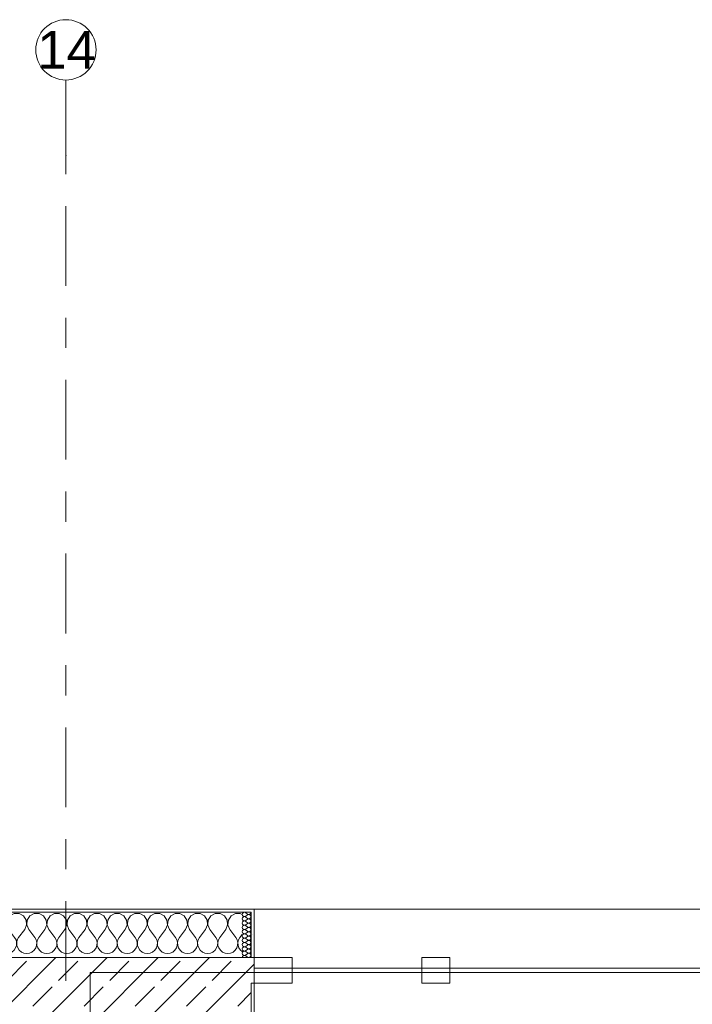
# Model space of a CAD drawing. Header units: metres. Extents: x -3.6 to 84.5, y -11 to 16.8.
# Tile 175 of 225: x 47.2 to 49.4, y 13.5 to 16.8. Entities that reach past the tile are written whole.
import ezdxf

# ---------------------------------------------------------------- set-up
doc = ezdxf.new("R2010")
doc.units = ezdxf.units.M
doc.header["$MEASUREMENT"] = 0
doc.linetypes.add('Strichlinie doppelt', pattern=[0.546806, 0.264583, -0.105833, 0.070556, -0.105833])
for name, color, linetype in [('451 - Universal.Achsen Raster', 7, 'Continuous'), ('604 - Struktur.Wand Aussen', 7, 'Continuous'), ('610 - Struktur.Treppe_ Rampe', 7, 'Continuous'), ('613 - Struktur.Fassade', 7, 'Continuous')]:
    doc.layers.add(name, color=color, linetype=linetype)
doc.styles.add('ERSTELLTER_STIL_2', font='txt')
pattern_1 = [(0, (0, 0), (0, 0.08660254), [0, -0.05]), (0, (0.025, 0.0433), (0, 0.08660254), [0, -0.05])]

# ---------------------------------------------------------------- blocks, each defined once
blk = doc.blocks.new('*X27')
at = {"layer": '604 - Struktur.Wand Aussen', "color": 7, "linetype": 'Continuous', "lineweight": 5}
for p, q in [((46.7585, 13.8407), (46.75, 13.8361)), ((46.7748, 13.8407), (46.7585, 13.8407)), ((46.7891, 13.833), (46.7748, 13.8407)), ((46.7981, 13.8195), (46.7891, 13.833)), ((46.7996, 13.8033), (46.7981, 13.8195)), ((46.8019, 13.8195), (46.8004, 13.8033)), ((46.8109, 13.833), (46.8019, 13.8195)), ((46.8252, 13.8407), (46.8109, 13.833)), ((46.8415, 13.8407), (46.8252, 13.8407)), ((46.8558, 13.833), (46.8415, 13.8407)), ((46.8648, 13.8195), (46.8558, 13.833)), ((46.8663, 13.8033), (46.8648, 13.8195)), ((46.8686, 13.8195), (46.867, 13.8033)), ((46.8776, 13.833), (46.8686, 13.8195)), ((46.8919, 13.8407), (46.8776, 13.833)), ((46.9081, 13.8407), (46.8919, 13.8407)), ((46.9224, 13.833), (46.9081, 13.8407)), ((46.9314, 13.8195), (46.9224, 13.833)), ((46.933, 13.8033), (46.9314, 13.8195)), ((46.9352, 13.8195), (46.9337, 13.8033)), ((46.9442, 13.833), (46.9352, 13.8195)), ((46.9585, 13.8407), (46.9442, 13.833)), ((46.9748, 13.8407), (46.9585, 13.8407)), ((46.9891, 13.833), (46.9748, 13.8407)), ((46.9981, 13.8195), (46.9891, 13.833)), ((46.9996, 13.8033), (46.9981, 13.8195)), ((47.0019, 13.8195), (47.0004, 13.8033)), ((47.0109, 13.833), (47.0019, 13.8195)), ((47.0252, 13.8407), (47.0109, 13.833)), ((47.0415, 13.8407), (47.0252, 13.8407)), ((47.0558, 13.833), (47.0415, 13.8407)), ((47.0648, 13.8195), (47.0558, 13.833)), ((47.0663, 13.8033), (47.0648, 13.8195)), ((47.0686, 13.8195), (47.067, 13.8033)), ((47.0776, 13.833), (47.0686, 13.8195)), ((47.0919, 13.8407), (47.0776, 13.833)), ((47.1081, 13.8407), (47.0919, 13.8407)), ((47.1224, 13.833), (47.1081, 13.8407)), ((47.1314, 13.8195), (47.1224, 13.833)), ((47.133, 13.8033), (47.1314, 13.8195)), ((47.1352, 13.8195), (47.1337, 13.8033)), ((47.1442, 13.833), (47.1352, 13.8195)), ((47.1585, 13.8407), (47.1442, 13.833)), ((47.1748, 13.8407), (47.1585, 13.8407)), ((47.1891, 13.833), (47.1748, 13.8407)), ((47.1981, 13.8195), (47.1891, 13.833)), ((47.1996, 13.8033), (47.1981, 13.8195)), ((47.2019, 13.8195), (47.2004, 13.8033)), ((47.2109, 13.833), (47.2019, 13.8195)), ((47.2252, 13.8407), (47.2109, 13.833)), ((47.2415, 13.8407), (47.2252, 13.8407)), ((47.2558, 13.833), (47.2415, 13.8407)), ((47.2648, 13.8195), (47.2558, 13.833)), ((47.2663, 13.8033), (47.2648, 13.8195)), ((47.2686, 13.8195), (47.267, 13.8033)), ((47.2776, 13.833), (47.2686, 13.8195)), ((47.2919, 13.8407), (47.2776, 13.833)), ((47.3081, 13.8407), (47.2919, 13.8407)), ((47.3224, 13.833), (47.3081, 13.8407)), ((47.3314, 13.8195), (47.3224, 13.833)), ((47.333, 13.8033), (47.3314, 13.8195)), ((47.3352, 13.8195), (47.3337, 13.8033)), ((47.3442, 13.833), (47.3352, 13.8195)), ((47.3585, 13.8407), (47.3442, 13.833)), ((47.3748, 13.8407), (47.3585, 13.8407)), ((47.3891, 13.833), (47.3748, 13.8407)), ((47.3981, 13.8195), (47.3891, 13.833)), ((47.3996, 13.8033), (47.3981, 13.8195)), ((47.4019, 13.8195), (47.4004, 13.8033)), ((47.4109, 13.833), (47.4019, 13.8195)), ((47.4252, 13.8407), (47.4109, 13.833)), ((47.4415, 13.8407), (47.4252, 13.8407)), ((47.4558, 13.833), (47.4415, 13.8407)), ((47.4648, 13.8195), (47.4558, 13.833)), ((47.4663, 13.8033), (47.4648, 13.8195)), ((47.4686, 13.8195), (47.467, 13.8033)), ((47.4776, 13.833), (47.4686, 13.8195)), ((47.4919, 13.8407), (47.4776, 13.833)), ((47.5081, 13.8407), (47.4919, 13.8407)), ((47.5224, 13.833), (47.5081, 13.8407)), ((47.5314, 13.8195), (47.5224, 13.833)), ((47.533, 13.8033), (47.5314, 13.8195)), ((47.5352, 13.8195), (47.5337, 13.8033)), ((47.5442, 13.833), (47.5352, 13.8195)), ((47.5585, 13.8407), (47.5442, 13.833)), ((47.5748, 13.8407), (47.5585, 13.8407)), ((47.5891, 13.833), (47.5748, 13.8407)), ((47.5981, 13.8195), (47.5891, 13.833)), ((47.5996, 13.8033), (47.5981, 13.8195)), ((47.6019, 13.8195), (47.6004, 13.8033)), ((47.6109, 13.833), (47.6019, 13.8195)), ((47.6252, 13.8407), (47.6109, 13.833)), ((47.6415, 13.8407), (47.6252, 13.8407)), ((47.6558, 13.833), (47.6415, 13.8407)), ((47.6648, 13.8195), (47.6558, 13.833)), ((47.6663, 13.8033), (47.6648, 13.8195)), ((47.6686, 13.8195), (47.667, 13.8033)), ((47.6776, 13.833), (47.6686, 13.8195)), ((47.6919, 13.8407), (47.6776, 13.833)), ((47.7081, 13.8407), (47.6919, 13.8407)), ((47.7224, 13.833), (47.7081, 13.8407)), ((47.7314, 13.8195), (47.7224, 13.833)), ((47.733, 13.8033), (47.7314, 13.8195)), ((47.7352, 13.8195), (47.7337, 13.8033)), ((47.7442, 13.833), (47.7352, 13.8195)), ((47.7585, 13.8407), (47.7442, 13.833)), ((47.7748, 13.8407), (47.7585, 13.8407)), ((47.7891, 13.833), (47.7748, 13.8407)), ((47.7981, 13.8195), (47.7891, 13.833)), ((47.7996, 13.8033), (47.7981, 13.8195)), ((47.8019, 13.8195), (47.8004, 13.8033)), ((47.8109, 13.833), (47.8019, 13.8195)), ((47.8252, 13.8407), (47.8109, 13.833)), ((47.8415, 13.8407), (47.8252, 13.8407)), ((47.8558, 13.833), (47.8415, 13.8407)), ((47.8648, 13.8195), (47.8558, 13.833)), ((47.8663, 13.8033), (47.8648, 13.8195)), ((47.8686, 13.8195), (47.867, 13.8033)), ((47.8776, 13.833), (47.8686, 13.8195)), ((47.8919, 13.8407), (47.8776, 13.833)), ((47.9081, 13.8407), (47.8919, 13.8407)), ((47.914, 13.8375), (47.9081, 13.8407)), ((46.7933, 13.7883), (46.7733, 13.7617)), ((46.7933, 13.7883), (46.7996, 13.8033)), ((46.8004, 13.8033), (46.8067, 13.7883)), ((46.8067, 13.7883), (46.8267, 13.7617)), ((46.86, 13.7883), (46.84, 13.7617)), ((46.86, 13.7883), (46.8663, 13.8033)), ((46.867, 13.8033), (46.8733, 13.7883)), ((46.8733, 13.7883), (46.8933, 13.7617)), ((46.9267, 13.7883), (46.9067, 13.7617)), ((46.9267, 13.7883), (46.933, 13.8033)), ((46.9337, 13.8033), (46.94, 13.7883)), ((46.94, 13.7883), (46.96, 13.7617)), ((46.9933, 13.7883), (46.9733, 13.7617)), ((46.9933, 13.7883), (46.9996, 13.8033)), ((47.0004, 13.8033), (47.0067, 13.7883)), ((47.0067, 13.7883), (47.0267, 13.7617)), ((47.06, 13.7883), (47.04, 13.7617)), ((47.06, 13.7883), (47.0663, 13.8033)), ((47.067, 13.8033), (47.0733, 13.7883)), ((47.0733, 13.7883), (47.0933, 13.7617)), ((47.1267, 13.7883), (47.1067, 13.7617)), ((47.1267, 13.7883), (47.133, 13.8033)), ((47.1337, 13.8033), (47.14, 13.7883)), ((47.14, 13.7883), (47.16, 13.7617)), ((47.1933, 13.7883), (47.1733, 13.7617)), ((47.1933, 13.7883), (47.1996, 13.8033)), ((47.2004, 13.8033), (47.2067, 13.7883)), ((47.2067, 13.7883), (47.2267, 13.7617)), ((47.26, 13.7883), (47.24, 13.7617)), ((47.26, 13.7883), (47.2663, 13.8033)), ((47.267, 13.8033), (47.2733, 13.7883)), ((47.2733, 13.7883), (47.2933, 13.7617)), ((47.3267, 13.7883), (47.3067, 13.7617)), ((47.3267, 13.7883), (47.333, 13.8033)), ((47.3337, 13.8033), (47.34, 13.7883)), ((47.34, 13.7883), (47.36, 13.7617)), ((47.3933, 13.7883), (47.3733, 13.7617)), ((47.3933, 13.7883), (47.3996, 13.8033)), ((47.4004, 13.8033), (47.4067, 13.7883)), ((47.4067, 13.7883), (47.4267, 13.7617)), ((47.46, 13.7883), (47.44, 13.7617)), ((47.46, 13.7883), (47.4663, 13.8033)), ((47.467, 13.8033), (47.4733, 13.7883)), ((47.4733, 13.7883), (47.4933, 13.7617)), ((47.5267, 13.7883), (47.5067, 13.7617)), ((47.5267, 13.7883), (47.533, 13.8033)), ((47.5337, 13.8033), (47.54, 13.7883)), ((47.54, 13.7883), (47.56, 13.7617)), ((47.5933, 13.7883), (47.5733, 13.7617)), ((47.5933, 13.7883), (47.5996, 13.8033)), ((47.6004, 13.8033), (47.6067, 13.7883)), ((47.6067, 13.7883), (47.6267, 13.7617)), ((47.66, 13.7883), (47.64, 13.7617)), ((47.66, 13.7883), (47.6663, 13.8033)), ((47.667, 13.8033), (47.6733, 13.7883)), ((47.6733, 13.7883), (47.6933, 13.7617)), ((47.7267, 13.7883), (47.7067, 13.7617)), ((47.7267, 13.7883), (47.733, 13.8033)), ((47.7337, 13.8033), (47.74, 13.7883)), ((47.74, 13.7883), (47.76, 13.7617)), ((47.7933, 13.7883), (47.7733, 13.7617)), ((47.7933, 13.7883), (47.7996, 13.8033)), ((47.8004, 13.8033), (47.8067, 13.7883)), ((47.8067, 13.7883), (47.8267, 13.7617)), ((47.86, 13.7883), (47.84, 13.7617)), ((47.86, 13.7883), (47.8663, 13.8033)), ((47.867, 13.8033), (47.8733, 13.7883)), ((47.8733, 13.7883), (47.8933, 13.7617)), ((46.75, 13.775), (46.76, 13.7617)), ((46.7645, 13.7536), (46.76, 13.7617)), ((46.7665, 13.7447), (46.7645, 13.7536)), ((46.7689, 13.7536), (46.7668, 13.7447)), ((46.7733, 13.7617), (46.7689, 13.7536)), ((46.8311, 13.7536), (46.8267, 13.7617)), ((46.8332, 13.7447), (46.8311, 13.7536)), ((46.8355, 13.7536), (46.8335, 13.7447)), ((46.84, 13.7617), (46.8355, 13.7536)), ((46.8978, 13.7536), (46.8933, 13.7617)), ((46.8999, 13.7447), (46.8978, 13.7536)), ((46.9022, 13.7536), (46.9001, 13.7447)), ((46.9067, 13.7617), (46.9022, 13.7536)), ((46.9645, 13.7536), (46.96, 13.7617)), ((46.9665, 13.7447), (46.9645, 13.7536)), ((46.9689, 13.7536), (46.9668, 13.7447)), ((46.9733, 13.7617), (46.9689, 13.7536)), ((47.0311, 13.7536), (47.0267, 13.7617)), ((47.0332, 13.7447), (47.0311, 13.7536)), ((47.0355, 13.7536), (47.0335, 13.7447)), ((47.04, 13.7617), (47.0355, 13.7536)), ((47.0978, 13.7536), (47.0933, 13.7617)), ((47.0999, 13.7447), (47.0978, 13.7536)), ((47.1022, 13.7536), (47.1001, 13.7447)), ((47.1067, 13.7617), (47.1022, 13.7536)), ((47.1645, 13.7536), (47.16, 13.7617)), ((47.1665, 13.7447), (47.1645, 13.7536)), ((47.1689, 13.7536), (47.1668, 13.7447)), ((47.1733, 13.7617), (47.1689, 13.7536)), ((47.2311, 13.7536), (47.2267, 13.7617)), ((47.2332, 13.7447), (47.2311, 13.7536)), ((47.2355, 13.7536), (47.2335, 13.7447)), ((47.24, 13.7617), (47.2355, 13.7536)), ((47.2978, 13.7536), (47.2933, 13.7617)), ((47.2999, 13.7447), (47.2978, 13.7536)), ((47.3022, 13.7536), (47.3001, 13.7447)), ((47.3067, 13.7617), (47.3022, 13.7536)), ((47.3645, 13.7536), (47.36, 13.7617)), ((47.3665, 13.7447), (47.3645, 13.7536)), ((47.3689, 13.7536), (47.3668, 13.7447)), ((47.3733, 13.7617), (47.3689, 13.7536)), ((47.4311, 13.7536), (47.4267, 13.7617)), ((47.4332, 13.7447), (47.4311, 13.7536)), ((47.4355, 13.7536), (47.4335, 13.7447)), ((47.44, 13.7617), (47.4355, 13.7536)), ((47.4978, 13.7536), (47.4933, 13.7617)), ((47.4999, 13.7447), (47.4978, 13.7536)), ((47.5022, 13.7536), (47.5001, 13.7447)), ((47.5067, 13.7617), (47.5022, 13.7536)), ((47.5645, 13.7536), (47.56, 13.7617)), ((47.5665, 13.7447), (47.5645, 13.7536)), ((47.5689, 13.7536), (47.5668, 13.7447)), ((47.5733, 13.7617), (47.5689, 13.7536)), ((47.6311, 13.7536), (47.6267, 13.7617)), ((47.6332, 13.7447), (47.6311, 13.7536)), ((47.6355, 13.7536), (47.6335, 13.7447)), ((47.64, 13.7617), (47.6355, 13.7536)), ((47.6978, 13.7536), (47.6933, 13.7617)), ((47.6999, 13.7447), (47.6978, 13.7536)), ((47.7022, 13.7536), (47.7001, 13.7447)), ((47.7067, 13.7617), (47.7022, 13.7536)), ((47.7645, 13.7536), (47.76, 13.7617)), ((47.7665, 13.7447), (47.7645, 13.7536)), ((47.7689, 13.7536), (47.7668, 13.7447)), ((47.7733, 13.7617), (47.7689, 13.7536)), ((47.8311, 13.7536), (47.8267, 13.7617)), ((47.8332, 13.7447), (47.8311, 13.7536)), ((47.8355, 13.7536), (47.8335, 13.7447)), ((47.84, 13.7617), (47.8355, 13.7536)), ((47.8978, 13.7536), (47.8933, 13.7617)), ((47.8999, 13.7447), (47.8978, 13.7536)), ((47.9022, 13.7536), (47.9001, 13.7447)), ((47.9067, 13.7617), (47.9022, 13.7536)), ((47.914, 13.7714), (47.9067, 13.7617)), ((46.75, 13.7129), (46.7509, 13.7133)), ((46.7509, 13.7133), (46.7579, 13.7192)), ((46.7579, 13.7192), (46.7631, 13.7268)), ((46.7631, 13.7268), (46.7661, 13.7355)), ((46.7661, 13.7355), (46.7665, 13.7447)), ((46.7668, 13.7447), (46.7672, 13.7355)), ((46.7672, 13.7355), (46.7702, 13.7268)), ((46.7702, 13.7268), (46.7754, 13.7192)), ((46.7754, 13.7192), (46.7825, 13.7133)), ((46.7825, 13.7133), (46.7909, 13.7096)), ((46.8091, 13.7096), (46.8175, 13.7133)), ((46.8175, 13.7133), (46.8246, 13.7192)), ((46.8246, 13.7192), (46.8298, 13.7268)), ((46.8298, 13.7268), (46.8328, 13.7355)), ((46.8328, 13.7355), (46.8332, 13.7447)), ((46.8335, 13.7447), (46.8339, 13.7355)), ((46.8339, 13.7355), (46.8369, 13.7268)), ((46.8369, 13.7268), (46.8421, 13.7192)), ((46.8421, 13.7192), (46.8491, 13.7133)), ((46.8491, 13.7133), (46.8576, 13.7096)), ((46.8758, 13.7096), (46.8842, 13.7133)), ((46.8842, 13.7133), (46.8913, 13.7192)), ((46.8913, 13.7192), (46.8965, 13.7268)), ((46.8965, 13.7268), (46.8994, 13.7355)), ((46.8994, 13.7355), (46.8999, 13.7447)), ((46.9001, 13.7447), (46.9006, 13.7355)), ((46.9006, 13.7355), (46.9035, 13.7268)), ((46.9035, 13.7268), (46.9087, 13.7192)), ((46.9087, 13.7192), (46.9158, 13.7133)), ((46.9158, 13.7133), (46.9242, 13.7096)), ((46.9424, 13.7096), (46.9509, 13.7133)), ((46.9509, 13.7133), (46.9579, 13.7192)), ((46.9579, 13.7192), (46.9631, 13.7268)), ((46.9631, 13.7268), (46.9661, 13.7355)), ((46.9661, 13.7355), (46.9665, 13.7447)), ((46.9668, 13.7447), (46.9672, 13.7355)), ((46.9672, 13.7355), (46.9702, 13.7268)), ((46.9702, 13.7268), (46.9754, 13.7192)), ((46.9754, 13.7192), (46.9825, 13.7133)), ((46.9825, 13.7133), (46.9909, 13.7096)), ((47.0091, 13.7096), (47.0175, 13.7133)), ((47.0175, 13.7133), (47.0246, 13.7192)), ((47.0246, 13.7192), (47.0298, 13.7268)), ((47.0298, 13.7268), (47.0328, 13.7355)), ((47.0328, 13.7355), (47.0332, 13.7447)), ((47.0335, 13.7447), (47.0339, 13.7355)), ((47.0339, 13.7355), (47.0369, 13.7268)), ((47.0369, 13.7268), (47.0421, 13.7192)), ((47.0421, 13.7192), (47.0491, 13.7133)), ((47.0491, 13.7133), (47.0576, 13.7096)), ((47.0758, 13.7096), (47.0842, 13.7133)), ((47.0842, 13.7133), (47.0913, 13.7192)), ((47.0913, 13.7192), (47.0965, 13.7268)), ((47.0965, 13.7268), (47.0994, 13.7355)), ((47.0994, 13.7355), (47.0999, 13.7447)), ((47.1001, 13.7447), (47.1006, 13.7355)), ((47.1006, 13.7355), (47.1035, 13.7268)), ((47.1035, 13.7268), (47.1087, 13.7192)), ((47.1087, 13.7192), (47.1158, 13.7133)), ((47.1158, 13.7133), (47.1242, 13.7096)), ((47.1424, 13.7096), (47.1509, 13.7133)), ((47.1509, 13.7133), (47.1579, 13.7192)), ((47.1579, 13.7192), (47.1631, 13.7268)), ((47.1631, 13.7268), (47.1661, 13.7355)), ((47.1661, 13.7355), (47.1665, 13.7447)), ((47.1668, 13.7447), (47.1672, 13.7355)), ((47.1672, 13.7355), (47.1702, 13.7268)), ((47.1702, 13.7268), (47.1754, 13.7192)), ((47.1754, 13.7192), (47.1825, 13.7133)), ((47.1825, 13.7133), (47.1909, 13.7096)), ((47.2091, 13.7096), (47.2175, 13.7133)), ((47.2175, 13.7133), (47.2246, 13.7192)), ((47.2246, 13.7192), (47.2298, 13.7268)), ((47.2298, 13.7268), (47.2328, 13.7355)), ((47.2328, 13.7355), (47.2332, 13.7447)), ((47.2335, 13.7447), (47.2339, 13.7355)), ((47.2339, 13.7355), (47.2369, 13.7268)), ((47.2369, 13.7268), (47.2421, 13.7192)), ((47.2421, 13.7192), (47.2491, 13.7133)), ((47.2491, 13.7133), (47.2576, 13.7096)), ((47.2758, 13.7096), (47.2842, 13.7133)), ((47.2842, 13.7133), (47.2913, 13.7192)), ((47.2913, 13.7192), (47.2965, 13.7268)), ((47.2965, 13.7268), (47.2994, 13.7355)), ((47.2994, 13.7355), (47.2999, 13.7447)), ((47.3001, 13.7447), (47.3006, 13.7355)), ((47.3006, 13.7355), (47.3035, 13.7268)), ((47.3035, 13.7268), (47.3087, 13.7192)), ((47.3087, 13.7192), (47.3158, 13.7133)), ((47.3158, 13.7133), (47.3242, 13.7096)), ((47.3424, 13.7096), (47.3509, 13.7133)), ((47.3509, 13.7133), (47.3579, 13.7192)), ((47.3579, 13.7192), (47.3631, 13.7268)), ((47.3631, 13.7268), (47.3661, 13.7355)), ((47.3661, 13.7355), (47.3665, 13.7447)), ((47.3668, 13.7447), (47.3672, 13.7355)), ((47.3672, 13.7355), (47.3702, 13.7268)), ((47.3702, 13.7268), (47.3754, 13.7192)), ((47.3754, 13.7192), (47.3825, 13.7133)), ((47.3825, 13.7133), (47.3909, 13.7096)), ((47.4091, 13.7096), (47.4175, 13.7133)), ((47.4175, 13.7133), (47.4246, 13.7192)), ((47.4246, 13.7192), (47.4298, 13.7268)), ((47.4298, 13.7268), (47.4328, 13.7355)), ((47.4328, 13.7355), (47.4332, 13.7447)), ((47.4335, 13.7447), (47.4339, 13.7355)), ((47.4339, 13.7355), (47.4369, 13.7268)), ((47.4369, 13.7268), (47.4421, 13.7192)), ((47.4421, 13.7192), (47.4491, 13.7133)), ((47.4491, 13.7133), (47.4576, 13.7096)), ((47.4758, 13.7096), (47.4842, 13.7133)), ((47.4842, 13.7133), (47.4913, 13.7192)), ((47.4913, 13.7192), (47.4965, 13.7268)), ((47.4965, 13.7268), (47.4994, 13.7355)), ((47.4994, 13.7355), (47.4999, 13.7447)), ((47.5001, 13.7447), (47.5006, 13.7355)), ((47.5006, 13.7355), (47.5035, 13.7268)), ((47.5035, 13.7268), (47.5087, 13.7192)), ((47.5087, 13.7192), (47.5158, 13.7133)), ((47.5158, 13.7133), (47.5242, 13.7096)), ((47.5424, 13.7096), (47.5509, 13.7133)), ((47.5509, 13.7133), (47.5579, 13.7192)), ((47.5579, 13.7192), (47.5631, 13.7268)), ((47.5631, 13.7268), (47.5661, 13.7355)), ((47.5661, 13.7355), (47.5665, 13.7447)), ((47.5668, 13.7447), (47.5672, 13.7355)), ((47.5672, 13.7355), (47.5702, 13.7268)), ((47.5702, 13.7268), (47.5754, 13.7192)), ((47.5754, 13.7192), (47.5825, 13.7133)), ((47.5825, 13.7133), (47.5909, 13.7096)), ((47.6091, 13.7096), (47.6175, 13.7133)), ((47.6175, 13.7133), (47.6246, 13.7192)), ((47.6246, 13.7192), (47.6298, 13.7268)), ((47.6298, 13.7268), (47.6328, 13.7355)), ((47.6328, 13.7355), (47.6332, 13.7447)), ((47.6335, 13.7447), (47.6339, 13.7355)), ((47.6339, 13.7355), (47.6369, 13.7268)), ((47.6369, 13.7268), (47.6421, 13.7192)), ((47.6421, 13.7192), (47.6491, 13.7133)), ((47.6491, 13.7133), (47.6576, 13.7096)), ((47.6758, 13.7096), (47.6842, 13.7133)), ((47.6842, 13.7133), (47.6913, 13.7192)), ((47.6913, 13.7192), (47.6965, 13.7268)), ((47.6965, 13.7268), (47.6994, 13.7355)), ((47.6994, 13.7355), (47.6999, 13.7447)), ((47.7001, 13.7447), (47.7006, 13.7355)), ((47.7006, 13.7355), (47.7035, 13.7268)), ((47.7035, 13.7268), (47.7087, 13.7192)), ((47.7087, 13.7192), (47.7158, 13.7133)), ((47.7158, 13.7133), (47.7242, 13.7096)), ((47.7424, 13.7096), (47.7509, 13.7133)), ((47.7509, 13.7133), (47.7579, 13.7192)), ((47.7579, 13.7192), (47.7631, 13.7268)), ((47.7631, 13.7268), (47.7661, 13.7355)), ((47.7661, 13.7355), (47.7665, 13.7447)), ((47.7668, 13.7447), (47.7672, 13.7355)), ((47.7672, 13.7355), (47.7702, 13.7268)), ((47.7702, 13.7268), (47.7754, 13.7192)), ((47.7754, 13.7192), (47.7825, 13.7133)), ((47.7825, 13.7133), (47.7909, 13.7096)), ((47.8091, 13.7096), (47.8175, 13.7133)), ((47.8175, 13.7133), (47.8246, 13.7192)), ((47.8246, 13.7192), (47.8298, 13.7268)), ((47.8298, 13.7268), (47.8328, 13.7355)), ((47.8328, 13.7355), (47.8332, 13.7447)), ((47.8335, 13.7447), (47.8339, 13.7355)), ((47.8339, 13.7355), (47.8369, 13.7268)), ((47.8369, 13.7268), (47.8421, 13.7192)), ((47.8421, 13.7192), (47.8491, 13.7133)), ((47.8491, 13.7133), (47.8576, 13.7096)), ((47.8758, 13.7096), (47.8842, 13.7133)), ((47.8842, 13.7133), (47.8913, 13.7192)), ((47.8913, 13.7192), (47.8965, 13.7268)), ((47.8965, 13.7268), (47.8994, 13.7355)), ((47.8994, 13.7355), (47.8999, 13.7447)), ((47.9001, 13.7447), (47.9006, 13.7355)), ((47.9006, 13.7355), (47.9035, 13.7268)), ((47.9035, 13.7268), (47.9087, 13.7192)), ((47.9087, 13.7192), (47.914, 13.7148)), ((46.7909, 13.7096), (46.8, 13.7083)), ((46.8, 13.7083), (46.8091, 13.7096)), ((46.8576, 13.7096), (46.8667, 13.7083)), ((46.8667, 13.7083), (46.8758, 13.7096)), ((46.9242, 13.7096), (46.9333, 13.7083)), ((46.9333, 13.7083), (46.9424, 13.7096)), ((46.9909, 13.7096), (47, 13.7083)), ((47, 13.7083), (47.0091, 13.7096)), ((47.0576, 13.7096), (47.0667, 13.7083)), ((47.0667, 13.7083), (47.0758, 13.7096)), ((47.1242, 13.7096), (47.1333, 13.7083)), ((47.1333, 13.7083), (47.1424, 13.7096)), ((47.1909, 13.7096), (47.2, 13.7083)), ((47.2, 13.7083), (47.2091, 13.7096)), ((47.2576, 13.7096), (47.2667, 13.7083)), ((47.2667, 13.7083), (47.2758, 13.7096)), ((47.3242, 13.7096), (47.3333, 13.7083)), ((47.3333, 13.7083), (47.3424, 13.7096)), ((47.3909, 13.7096), (47.4, 13.7083)), ((47.4, 13.7083), (47.4091, 13.7096)), ((47.4576, 13.7096), (47.4667, 13.7083)), ((47.4667, 13.7083), (47.4758, 13.7096)), ((47.5242, 13.7096), (47.5333, 13.7083)), ((47.5333, 13.7083), (47.5424, 13.7096)), ((47.5909, 13.7096), (47.6, 13.7083)), ((47.6, 13.7083), (47.6091, 13.7096)), ((47.6576, 13.7096), (47.6667, 13.7083)), ((47.6667, 13.7083), (47.6758, 13.7096)), ((47.7242, 13.7096), (47.7333, 13.7083)), ((47.7333, 13.7083), (47.7424, 13.7096)), ((47.7909, 13.7096), (47.8, 13.7083)), ((47.8, 13.7083), (47.8091, 13.7096)), ((47.8576, 13.7096), (47.8667, 13.7083)), ((47.8667, 13.7083), (47.8758, 13.7096))]:
    blk.add_line(p, q, dxfattribs=at)
blk = doc.blocks.new('*X63')
at = {"layer": '604 - Struktur.Wand Aussen', "color": 7, "linetype": 'Continuous', "lineweight": 5}
for p, q in [((47.9187, 13.8442), (47.9158, 13.8416)), ((47.9225, 13.845), (47.9187, 13.8442)), ((47.9261, 13.8436), (47.9225, 13.845)), ((47.943, 13.843), (47.9433, 13.845)), ((47.9158, 13.8416), (47.9147, 13.8379)), ((47.9147, 13.8379), (47.9158, 13.8341)), ((47.9158, 13.8273), (47.9147, 13.8236)), ((47.9147, 13.8236), (47.9158, 13.8198)), ((47.9158, 13.813), (47.9147, 13.8093)), ((47.9158, 13.8341), (47.9187, 13.8315)), ((47.9187, 13.83), (47.9158, 13.8273)), ((47.9158, 13.8198), (47.9187, 13.8172)), ((47.9187, 13.8157), (47.9158, 13.813)), ((47.9187, 13.8315), (47.9225, 13.8307)), ((47.9225, 13.8307), (47.9187, 13.83)), ((47.9187, 13.8172), (47.9225, 13.8165)), ((47.9225, 13.8164), (47.9187, 13.8157)), ((47.9225, 13.8307), (47.9261, 13.8321)), ((47.9261, 13.8293), (47.9225, 13.8307)), ((47.9225, 13.8165), (47.9261, 13.8179)), ((47.9261, 13.815), (47.9225, 13.8164)), ((47.9261, 13.8436), (47.9318, 13.8393)), ((47.9261, 13.8321), (47.9318, 13.8364)), ((47.9261, 13.8293), (47.9318, 13.825)), ((47.9261, 13.8179), (47.9318, 13.8221)), ((47.9261, 13.815), (47.9318, 13.8107)), ((47.9318, 13.8393), (47.9336, 13.8383)), ((47.9336, 13.8374), (47.9318, 13.8364)), ((47.9318, 13.825), (47.9336, 13.824)), ((47.9336, 13.8231), (47.9318, 13.8221)), ((47.9336, 13.8383), (47.9355, 13.8379)), ((47.9355, 13.8378), (47.9336, 13.8374)), ((47.9336, 13.824), (47.9355, 13.8236)), ((47.9355, 13.8235), (47.9336, 13.8231)), ((47.9355, 13.8379), (47.9375, 13.838)), ((47.9375, 13.8377), (47.9355, 13.8378)), ((47.9355, 13.8236), (47.9375, 13.8237)), ((47.9375, 13.8234), (47.9355, 13.8235)), ((47.9375, 13.838), (47.9393, 13.8386)), ((47.9393, 13.8371), (47.9375, 13.8377)), ((47.9375, 13.8237), (47.9393, 13.8243)), ((47.9393, 13.8228), (47.9375, 13.8234)), ((47.9393, 13.8386), (47.941, 13.8397)), ((47.941, 13.836), (47.9393, 13.8371)), ((47.9393, 13.8243), (47.941, 13.8254)), ((47.941, 13.8217), (47.9393, 13.8228)), ((47.9393, 13.81), (47.941, 13.8112)), ((47.941, 13.8397), (47.9422, 13.8412)), ((47.9422, 13.8345), (47.941, 13.836)), ((47.941, 13.8254), (47.9422, 13.827)), ((47.9422, 13.8202), (47.941, 13.8217)), ((47.941, 13.8112), (47.9422, 13.8127)), ((47.9422, 13.8412), (47.943, 13.843)), ((47.943, 13.8327), (47.9422, 13.8345)), ((47.9422, 13.827), (47.943, 13.8288)), ((47.943, 13.8184), (47.9422, 13.8202)), ((47.9422, 13.8127), (47.943, 13.8145)), ((47.9433, 13.8307), (47.943, 13.8327)), ((47.943, 13.8288), (47.9433, 13.8307)), ((47.9433, 13.8164), (47.943, 13.8184)), ((47.943, 13.8145), (47.9433, 13.8164)), ((47.9147, 13.8093), (47.9158, 13.8055)), ((47.9158, 13.7988), (47.9147, 13.795)), ((47.9147, 13.795), (47.9158, 13.7912)), ((47.9158, 13.7845), (47.9147, 13.7807)), ((47.9147, 13.7807), (47.9158, 13.777)), ((47.9158, 13.8055), (47.9187, 13.8029)), ((47.9187, 13.8014), (47.9158, 13.7988)), ((47.9158, 13.7912), (47.9187, 13.7886)), ((47.9187, 13.7871), (47.9158, 13.7845)), ((47.9187, 13.8029), (47.9225, 13.8022)), ((47.9225, 13.8021), (47.9187, 13.8014)), ((47.9187, 13.7886), (47.9225, 13.7879)), ((47.9225, 13.7878), (47.9187, 13.7871)), ((47.9225, 13.8022), (47.9261, 13.8036)), ((47.9261, 13.8007), (47.9225, 13.8021)), ((47.9225, 13.7879), (47.9261, 13.7893)), ((47.9261, 13.7864), (47.9225, 13.7878)), ((47.9261, 13.8036), (47.9318, 13.8079)), ((47.9261, 13.8007), (47.9318, 13.7964)), ((47.9261, 13.7893), (47.9318, 13.7936)), ((47.9261, 13.7864), (47.9318, 13.7821)), ((47.9261, 13.775), (47.9318, 13.7793)), ((47.9318, 13.8107), (47.9336, 13.8098)), ((47.9336, 13.8088), (47.9318, 13.8079)), ((47.9318, 13.7964), (47.9336, 13.7955)), ((47.9336, 13.7945), (47.9318, 13.7936)), ((47.9318, 13.7821), (47.9336, 13.7812)), ((47.9336, 13.7802), (47.9318, 13.7793)), ((47.9336, 13.8098), (47.9355, 13.8093)), ((47.9355, 13.8093), (47.9336, 13.8088)), ((47.9336, 13.7955), (47.9355, 13.795)), ((47.9355, 13.795), (47.9336, 13.7945)), ((47.9336, 13.7812), (47.9355, 13.7807)), ((47.9355, 13.7807), (47.9336, 13.7802)), ((47.9355, 13.8093), (47.9375, 13.8094)), ((47.9375, 13.8092), (47.9355, 13.8093)), ((47.9355, 13.795), (47.9375, 13.7951)), ((47.9375, 13.7949), (47.9355, 13.795)), ((47.9355, 13.7807), (47.9375, 13.7808)), ((47.9375, 13.7806), (47.9355, 13.7807)), ((47.9375, 13.8094), (47.9393, 13.81)), ((47.9393, 13.8085), (47.9375, 13.8092)), ((47.9375, 13.7951), (47.9393, 13.7958)), ((47.9393, 13.7942), (47.9375, 13.7949)), ((47.9375, 13.7808), (47.9393, 13.7815)), ((47.9393, 13.78), (47.9375, 13.7806)), ((47.941, 13.8074), (47.9393, 13.8085)), ((47.9393, 13.7958), (47.941, 13.7969)), ((47.941, 13.7931), (47.9393, 13.7942)), ((47.9393, 13.7815), (47.941, 13.7826)), ((47.941, 13.7788), (47.9393, 13.78)), ((47.9422, 13.8059), (47.941, 13.8074)), ((47.941, 13.7969), (47.9422, 13.7984)), ((47.9422, 13.7916), (47.941, 13.7931)), ((47.941, 13.7826), (47.9422, 13.7841)), ((47.9422, 13.7773), (47.941, 13.7788)), ((47.943, 13.8041), (47.9422, 13.8059)), ((47.9422, 13.7984), (47.943, 13.8002)), ((47.943, 13.7898), (47.9422, 13.7916)), ((47.9422, 13.7841), (47.943, 13.7859)), ((47.9433, 13.8021), (47.943, 13.8041)), ((47.943, 13.8002), (47.9433, 13.8021)), ((47.9433, 13.7879), (47.943, 13.7898)), ((47.943, 13.7859), (47.9433, 13.7879)), ((47.9158, 13.7702), (47.9147, 13.7664)), ((47.9147, 13.7664), (47.9158, 13.7627)), ((47.9158, 13.7559), (47.9147, 13.7521)), ((47.9147, 13.7521), (47.9158, 13.7484)), ((47.9158, 13.777), (47.9187, 13.7743)), ((47.9187, 13.7728), (47.9158, 13.7702)), ((47.9158, 13.7627), (47.9187, 13.76)), ((47.9187, 13.7585), (47.9158, 13.7559)), ((47.9158, 13.7484), (47.9187, 13.7458)), ((47.9187, 13.7743), (47.9225, 13.7736)), ((47.9225, 13.7735), (47.9187, 13.7728)), ((47.9187, 13.76), (47.9225, 13.7593)), ((47.9225, 13.7593), (47.9187, 13.7585)), ((47.9187, 13.7458), (47.9225, 13.745)), ((47.9225, 13.7736), (47.9261, 13.775)), ((47.9261, 13.7721), (47.9225, 13.7735)), ((47.9225, 13.7593), (47.9261, 13.7607)), ((47.9261, 13.7579), (47.9225, 13.7593)), ((47.9225, 13.745), (47.9261, 13.7464)), ((47.9261, 13.7721), (47.9318, 13.7679)), ((47.9261, 13.7607), (47.9318, 13.765)), ((47.9261, 13.7579), (47.9318, 13.7536)), ((47.9261, 13.7464), (47.9318, 13.7507)), ((47.9318, 13.7679), (47.9336, 13.7669)), ((47.9336, 13.766), (47.9318, 13.765)), ((47.9318, 13.7536), (47.9336, 13.7526)), ((47.9336, 13.7517), (47.9318, 13.7507)), ((47.9336, 13.7669), (47.9355, 13.7665)), ((47.9355, 13.7664), (47.9336, 13.766)), ((47.9336, 13.7526), (47.9355, 13.7522)), ((47.9355, 13.7521), (47.9336, 13.7517)), ((47.9355, 13.7665), (47.9375, 13.7666)), ((47.9375, 13.7663), (47.9355, 13.7664)), ((47.9355, 13.7522), (47.9375, 13.7523)), ((47.9375, 13.752), (47.9355, 13.7521)), ((47.9375, 13.7666), (47.9393, 13.7672)), ((47.9393, 13.7657), (47.9375, 13.7663)), ((47.9375, 13.7523), (47.9393, 13.7529)), ((47.9393, 13.7514), (47.9375, 13.752)), ((47.9393, 13.7672), (47.941, 13.7683)), ((47.941, 13.7646), (47.9393, 13.7657)), ((47.9393, 13.7529), (47.941, 13.754)), ((47.941, 13.7503), (47.9393, 13.7514)), ((47.941, 13.7683), (47.9422, 13.7698)), ((47.9422, 13.763), (47.941, 13.7646)), ((47.941, 13.754), (47.9422, 13.7555)), ((47.9422, 13.7488), (47.941, 13.7503)), ((47.943, 13.7755), (47.9422, 13.7773)), ((47.9422, 13.7698), (47.943, 13.7716)), ((47.943, 13.7612), (47.9422, 13.763)), ((47.9422, 13.7555), (47.943, 13.7573)), ((47.943, 13.747), (47.9422, 13.7488)), ((47.9433, 13.7736), (47.943, 13.7755)), ((47.943, 13.7716), (47.9433, 13.7736)), ((47.9433, 13.7593), (47.943, 13.7612)), ((47.943, 13.7573), (47.9433, 13.7593)), ((47.9433, 13.745), (47.943, 13.747)), ((47.9158, 13.7416), (47.9147, 13.7379)), ((47.9147, 13.7379), (47.9158, 13.7341)), ((47.9158, 13.7273), (47.9147, 13.7236)), ((47.9147, 13.7236), (47.9158, 13.7198)), ((47.9158, 13.713), (47.9147, 13.7093)), ((47.9187, 13.7442), (47.9158, 13.7416)), ((47.9158, 13.7341), (47.9187, 13.7315)), ((47.9187, 13.73), (47.9158, 13.7273)), ((47.9158, 13.7198), (47.9187, 13.7172)), ((47.9187, 13.7157), (47.9158, 13.713)), ((47.9225, 13.745), (47.9187, 13.7442)), ((47.9187, 13.7315), (47.9225, 13.7307)), ((47.9225, 13.7307), (47.9187, 13.73)), ((47.9187, 13.7172), (47.9225, 13.7165)), ((47.9225, 13.7164), (47.9187, 13.7157)), ((47.9261, 13.7436), (47.9225, 13.745)), ((47.9225, 13.7307), (47.9261, 13.7321)), ((47.9261, 13.7293), (47.9225, 13.7307)), ((47.9225, 13.7165), (47.9261, 13.7179)), ((47.9261, 13.715), (47.9225, 13.7164)), ((47.9261, 13.7436), (47.9318, 13.7393)), ((47.9261, 13.7321), (47.9318, 13.7364)), ((47.9261, 13.7293), (47.9318, 13.725)), ((47.9261, 13.7179), (47.9318, 13.7221)), ((47.9261, 13.715), (47.9318, 13.7107)), ((47.9318, 13.7393), (47.9336, 13.7383)), ((47.9336, 13.7374), (47.9318, 13.7364)), ((47.9318, 13.725), (47.9336, 13.724)), ((47.9336, 13.7231), (47.9318, 13.7221)), ((47.9336, 13.7383), (47.9355, 13.7379)), ((47.9355, 13.7378), (47.9336, 13.7374)), ((47.9336, 13.724), (47.9355, 13.7236)), ((47.9355, 13.7235), (47.9336, 13.7231)), ((47.9355, 13.7379), (47.9375, 13.738)), ((47.9375, 13.7377), (47.9355, 13.7378)), ((47.9355, 13.7236), (47.9375, 13.7237)), ((47.9375, 13.7234), (47.9355, 13.7235)), ((47.9375, 13.738), (47.9393, 13.7386)), ((47.9393, 13.7371), (47.9375, 13.7377)), ((47.9375, 13.7237), (47.9393, 13.7243)), ((47.9393, 13.7228), (47.9375, 13.7234)), ((47.9393, 13.7386), (47.941, 13.7397)), ((47.941, 13.736), (47.9393, 13.7371)), ((47.9393, 13.7243), (47.941, 13.7254)), ((47.941, 13.7217), (47.9393, 13.7228)), ((47.941, 13.7397), (47.9422, 13.7412)), ((47.9422, 13.7345), (47.941, 13.736)), ((47.941, 13.7254), (47.9422, 13.727)), ((47.9422, 13.7202), (47.941, 13.7217)), ((47.9422, 13.7412), (47.943, 13.743)), ((47.943, 13.7327), (47.9422, 13.7345)), ((47.9422, 13.727), (47.943, 13.7288)), ((47.943, 13.7184), (47.9422, 13.7202)), ((47.9422, 13.7127), (47.943, 13.7145)), ((47.943, 13.743), (47.9433, 13.745)), ((47.9433, 13.7307), (47.943, 13.7327)), ((47.943, 13.7288), (47.9433, 13.7307)), ((47.9433, 13.7164), (47.943, 13.7184)), ((47.943, 13.7145), (47.9433, 13.7164)), ((47.9147, 13.7093), (47.9158, 13.7055)), ((47.9158, 13.6988), (47.9147, 13.695)), ((47.9158, 13.7055), (47.9187, 13.7029)), ((47.9187, 13.7014), (47.9158, 13.6988)), ((47.9187, 13.7029), (47.9225, 13.7022)), ((47.9225, 13.7021), (47.9187, 13.7014)), ((47.9225, 13.7022), (47.9261, 13.7036)), ((47.9261, 13.7007), (47.9225, 13.7021)), ((47.9261, 13.7036), (47.9318, 13.7079)), ((47.9261, 13.7007), (47.9318, 13.6964)), ((47.9318, 13.7107), (47.9336, 13.7098)), ((47.9336, 13.7088), (47.9318, 13.7079)), ((47.9318, 13.6964), (47.9336, 13.6955)), ((47.9336, 13.7098), (47.9355, 13.7093)), ((47.9355, 13.7093), (47.9336, 13.7088)), ((47.9336, 13.6955), (47.9355, 13.695)), ((47.9355, 13.7093), (47.9375, 13.7094)), ((47.9375, 13.7092), (47.9355, 13.7093)), ((47.9355, 13.695), (47.9375, 13.6951)), ((47.9375, 13.7094), (47.9393, 13.71)), ((47.9393, 13.7085), (47.9375, 13.7092)), ((47.9375, 13.6951), (47.9393, 13.6958)), ((47.9393, 13.71), (47.941, 13.7112)), ((47.941, 13.7074), (47.9393, 13.7085)), ((47.9393, 13.6958), (47.941, 13.6969)), ((47.941, 13.7112), (47.9422, 13.7127)), ((47.9422, 13.7059), (47.941, 13.7074)), ((47.941, 13.6969), (47.9422, 13.6984)), ((47.943, 13.7041), (47.9422, 13.7059)), ((47.9422, 13.6984), (47.943, 13.7002)), ((47.9433, 13.7021), (47.943, 13.7041)), ((47.943, 13.7002), (47.9433, 13.7021))]:
    blk.add_line(p, q, dxfattribs=at)

msp = doc.modelspace()

# ---------------------------------------------------------------- hatches: boundary and pattern name
at = {"layer": '604 - Struktur.Wand Aussen', "linetype": 'Continuous', "lineweight": 0, "true_color": 0x000000}
h = msp.add_hatch(dxfattribs=at)
h.set_pattern_fill('Verputz_0001', color=18, style=0, pattern_type=2)
h.set_pattern_definition(pattern_1)
h.paths.add_polyline_path([(46.72, 13.845), (47.944, 13.845), (47.944, 13.855), (46.72, 13.855)])
h = msp.add_hatch(dxfattribs=at)
h.set_pattern_fill('Verputz_0001', color=18, style=0, pattern_type=2)
h.set_pattern_definition(pattern_1)
h.paths.add_polyline_path([(47.944, 13.855), (47.944, 13.695), (47.954, 13.695), (47.954, 13.855)])
h = msp.add_hatch(dxfattribs=at)
h.set_pattern_fill('Beton__Stahlbeton_0001', color=18, style=0, pattern_type=2)
h.set_pattern_definition([(45, (0, 0), (-0.0848528, 0.0848528), []), (45, (-0.04243, 0.04243), (-0.0848528, 0.0848528), [0.09, -0.03])])
h.paths.add_polyline_path([(46.71, 13.575), (46.71, 13.505), (46.72, 13.505), (46.72, 13.455), (47.944, 13.455), (47.944, 13.61), (47.954, 13.61), (47.954, 13.695), (46.75, 13.695), (46.75, 13.575), (46.72, 13.575)])
h = msp.add_hatch(dxfattribs=at)
h.set_pattern_fill('Gips_0001', color=18, style=0, pattern_type=2)
h.set_pattern_definition([(45, (0, 0), (-0.01767767, 0.01767767), [0, -0.025])])
h.paths.add_polyline_path([(47.944, 13.445), (47.954, 13.445), (47.954, 13.61), (47.944, 13.61)])

# ---------------------------------------------------------------- linework, layer by layer
at = {"layer": '451 - Universal.Achsen Raster', "color": 160, "linetype": 'Strichlinie doppelt', "lineweight": 9, "true_color": 0x3232ff}
for p, q in [((47.33, 16.355), (47.33, 16.605)), ((47.33, -10.585), (47.33, 16.355))]:
    msp.add_line(p, q, dxfattribs=at)
at = {"layer": '451 - Universal.Achsen Raster', "color": 160, "linetype": 'Continuous', "lineweight": 9, "true_color": 0x3232ff}
msp.add_circle((47.33, 16.705), 0.1, dxfattribs=at)
at = {"layer": '451 - Universal.Achsen Raster', "color": 160, "linetype": 'Strichlinie doppelt', "lineweight": 9, "true_color": 0x3232ff}
msp.add_point((47.33, 16.355), dxfattribs=at)
msp.add_point((47.33, 16.355), dxfattribs=at)
at = {"layer": '604 - Struktur.Wand Aussen', "color": 7, "linetype": 'Continuous', "lineweight": 5}
for p, q in [((47.914, 13.845), (46.75, 13.845)), ((47.914, 13.845), (47.944, 13.845)), ((47.944, 13.855), (47.954, 13.855)), ((47.944, 13.695), (47.944, 13.845)), ((47.944, 13.845), (47.944, 13.695)), ((47.954, 13.855), (47.954, 13.845)), ((47.954, 13.845), (47.954, 13.705)), ((47.914, 13.695), (47.944, 13.695)), ((47.944, 13.695), (47.954, 13.695)), ((47.954, 13.705), (47.954, 13.695)), ((47.944, 13.61), (47.954, 13.61)), ((47.954, 13.61), (47.954, 13.455))]:
    msp.add_line(p, q, dxfattribs=at)
at = {"layer": '604 - Struktur.Wand Aussen', "color": 7, "linetype": 'Continuous', "lineweight": 13}
for p, q in [((50.252, 13.855), (47.954, 13.855)), ((47.914, 13.695), (46.75, 13.695)), ((47.954, 13.695), (47.954, 13.61)), ((47.944, 13.455), (47.944, 13.61))]:
    msp.add_line(p, q, dxfattribs=at)
at = {"layer": '604 - Struktur.Wand Aussen', "color": 7, "linetype": 'Continuous', "lineweight": 5, "flags": 128}
msp.add_lwpolyline([(47.944, 13.855), (46.72, 13.855)], dxfattribs=at)
at = {"layer": '610 - Struktur.Treppe_ Rampe', "color": 7, "linetype": 'Continuous', "lineweight": 18}
for p, q in [((50.84, 13.645), (47.41, 13.645)), ((47.41, 13.645), (47.41, 12.025))]:
    msp.add_line(p, q, dxfattribs=at)
at = {"layer": '610 - Struktur.Treppe_ Rampe', "color": 7, "linetype": 'Continuous', "lineweight": 13}
for p, q in [((47.41, 13.645), (47.41, 12.025)), ((50.84, 13.645), (47.41, 13.645))]:
    msp.add_line(p, q, dxfattribs=at)
at = {"layer": '613 - Struktur.Fassade', "color": 7, "linetype": 'Continuous', "lineweight": 13}
for p, q in [((48.5565, 13.66), (47.954, 13.66)), ((48.6015, 13.66), (48.5565, 13.66)), ((49.6045, 13.66), (48.6015, 13.66))]:
    msp.add_line(p, q, dxfattribs=at)
at = {"layer": '613 - Struktur.Fassade', "color": 7, "linetype": 'Continuous', "lineweight": 13, "flags": 128}
for points in [[(47.954, 13.695), (48.08, 13.695), (48.08, 13.61), (47.954, 13.61)], [(48.51, 13.695), (48.603, 13.695), (48.603, 13.61), (48.51, 13.61)]]:
    msp.add_lwpolyline(points, close=True, dxfattribs=at)

# ---------------------------------------------------------------- block references
at = {"layer": '604 - Struktur.Wand Aussen', "color": 7, "lineweight": 18}
for name in ['*X63', '*X27']:
    msp.add_blockref(name, (0, 0), dxfattribs=at)

# ---------------------------------------------------------------- texts
at = {"layer": '451 - Universal.Achsen Raster', "color": 160, "lineweight": 9, "true_color": 0x3232ff, "insert": (47.2351, 16.7675), "char_height": 0.125, "attachment_point": 1, "style": 'ERSTELLTER_STIL_2'}
msp.add_mtext('\\A1;{\\pql;\\pt0;\\fArial|b0|i0|c0|p38;14}', dxfattribs=at)

doc.saveas('drawing.dxf')
